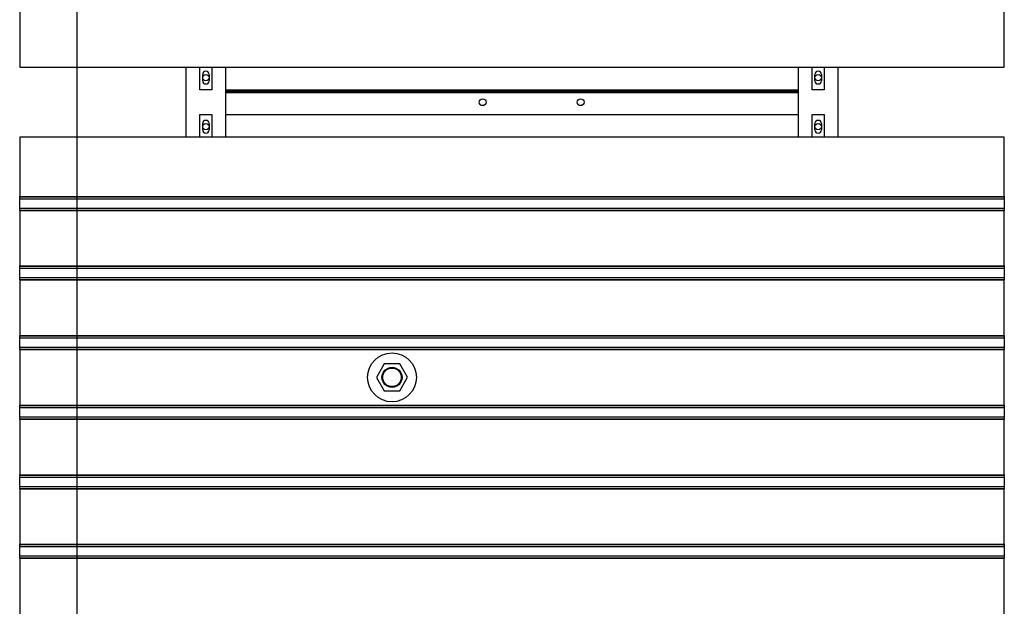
# Model space of a CAD drawing. Extents: x -89225 to 110569, y 13360 to 87647.
# Tile 244 of 256: x 41778 to 43788, y 60341 to 61538. Entities that reach past the tile are written whole.
import ezdxf

# ---------------------------------------------------------------- set-up
doc = ezdxf.new("R2010")
doc.units = 0
doc.layers.add('Iv-Lines 035', color=4, linetype='Continuous')

# ---------------------------------------------------------------- blocks, each defined once
blk = doc.blocks.new('Leidingwerk beluchtingsinstallatie')
blk.add_line((1289216.7, -940954.4), (1289216.7, -946483.4))
blk = doc.blocks.new('Beluchtingselementen Bosman')
for p, q in [((1281289.4, -876500.4), (1281289.4, -876621.1)), ((1283299.4, -876621.1), (1283299.4, -876500.4)), ((1281289.4, -876621.1), (1283299.4, -876621.1)), ((1281629.4, -876764.3), (1281629.4, -876621.1)), ((1281656.9, -876667.7), (1281656.9, -876621.1)), ((1281681.9, -876621.1), (1281681.9, -876667.7)), ((1281709.4, -876621.1), (1281709.4, -876764.3)), ((1282879.4, -876764.3), (1282879.4, -876621.1)), ((1282906.9, -876667.7), (1282906.9, -876621.1)), ((1282931.9, -876621.1), (1282931.9, -876667.7)), ((1282959.4, -876621.1), (1282959.4, -876764.3)), ((1281662.9, -876649.1), (1281662.9, -876636.1)), ((1281675.9, -876636.1), (1281675.9, -876649.1)), ((1282912.9, -876649.1), (1282912.9, -876636.1)), ((1282925.9, -876636.1), (1282925.9, -876649.1)), ((1281681.9, -876667.7), (1281656.9, -876667.7)), ((1281709.4, -876667.8), (1282879.4, -876667.8)), ((1282879.4, -876670.8), (1281709.4, -876670.8)), ((1282879.4, -876673.8), (1281709.4, -876673.8)), ((1281709.4, -876673.8), (1281709.4, -876717.8)), ((1282879.4, -876717.8), (1282879.4, -876673.8)), ((1282931.9, -876667.7), (1282906.9, -876667.7)), ((1281656.9, -876764.3), (1281656.9, -876717.7)), ((1281656.9, -876717.7), (1281681.9, -876717.7)), ((1281681.9, -876717.7), (1281681.9, -876764.3)), ((1281709.4, -876717.8), (1282879.4, -876717.8)), ((1282906.9, -876764.3), (1282906.9, -876717.7)), ((1282906.9, -876717.7), (1282931.9, -876717.7)), ((1282931.9, -876717.7), (1282931.9, -876764.3)), ((1281662.9, -876749.3), (1281662.9, -876736.3)), ((1281675.9, -876736.3), (1281675.9, -876749.3)), ((1282912.9, -876749.3), (1282912.9, -876736.3)), ((1282925.9, -876736.3), (1282925.9, -876749.3)), ((1283299.4, -876764.3), (1281289.4, -876764.3)), ((1281289.4, -876764.3), (1281289.4, -876885)), ((1283299.4, -876885), (1283299.4, -876764.3)), ((1281289.4, -876885), (1283299.4, -876885)), ((1281289.4, -876885.7), (1281289.4, -876885)), ((1281289.4, -876885.7), (1283299.4, -876885.7)), ((1281289.4, -876888.5), (1281289.4, -876885.7)), ((1281289.4, -876888.5), (1281289.4, -876889.7)), ((1281289.4, -876889.7), (1283299.4, -876889.7)), ((1281289.4, -876891.3), (1281289.4, -876889.7)), ((1281289.4, -876907.3), (1281289.4, -876891.3)), ((1283299.4, -876885), (1283299.4, -876885.7)), ((1283299.4, -876885.7), (1283299.4, -876888.5)), ((1283299.4, -876889.7), (1283299.4, -876888.5)), ((1283299.4, -876889.7), (1283299.4, -876891.3)), ((1283299.4, -876891.3), (1283299.4, -876907.3)), ((1281289.4, -876908.8), (1281289.4, -876907.3)), ((1281289.4, -876908.8), (1283299.4, -876908.8)), ((1281289.4, -876908.8), (1281289.4, -876910.1)), ((1281289.4, -876912.9), (1281289.4, -876910.1)), ((1281289.4, -876912.9), (1283299.4, -876912.9)), ((1281289.4, -876913.6), (1281289.4, -876912.9)), ((1281289.4, -876913.6), (1283299.4, -876913.6)), ((1281289.4, -876913.6), (1281289.4, -877027)), ((1283299.4, -876907.3), (1283299.4, -876908.8)), ((1283299.4, -876910.1), (1283299.4, -876908.8)), ((1283299.4, -876910.1), (1283299.4, -876912.9)), ((1283299.4, -876912.9), (1283299.4, -876913.6)), ((1283299.4, -877027), (1283299.4, -876913.6)), ((1281289.4, -877027), (1283299.4, -877027)), ((1281289.4, -877027.7), (1281289.4, -877027)), ((1281289.4, -877027.7), (1283299.4, -877027.7)), ((1281289.4, -877030.5), (1281289.4, -877027.7)), ((1281289.4, -877030.5), (1281289.4, -877031.7)), ((1281289.4, -877031.7), (1283299.4, -877031.7)), ((1281289.4, -877033.3), (1281289.4, -877031.7)), ((1281289.4, -877049.3), (1281289.4, -877033.3)), ((1283299.4, -877027), (1283299.4, -877027.7)), ((1283299.4, -877027.7), (1283299.4, -877030.5)), ((1283299.4, -877031.7), (1283299.4, -877030.5)), ((1283299.4, -877031.7), (1283299.4, -877033.3)), ((1283299.4, -877033.3), (1283299.4, -877049.3)), ((1281289.4, -877050.8), (1281289.4, -877049.3)), ((1281289.4, -877050.8), (1283299.4, -877050.8)), ((1281289.4, -877050.8), (1281289.4, -877052.1)), ((1281289.4, -877054.9), (1281289.4, -877052.1)), ((1281289.4, -877054.9), (1283299.4, -877054.9)), ((1281289.4, -877055.6), (1281289.4, -877054.9)), ((1281289.4, -877055.6), (1283299.4, -877055.6)), ((1281289.4, -877055.6), (1281289.4, -877169)), ((1283299.4, -877049.3), (1283299.4, -877050.8)), ((1283299.4, -877052.1), (1283299.4, -877050.8)), ((1283299.4, -877052.1), (1283299.4, -877054.9)), ((1283299.4, -877054.9), (1283299.4, -877055.6)), ((1283299.4, -877169), (1283299.4, -877055.6)), ((1281289.4, -877169), (1283299.4, -877169)), ((1281289.4, -877169.7), (1281289.4, -877169)), ((1281289.4, -877169.7), (1283299.4, -877169.7)), ((1281289.4, -877172.5), (1281289.4, -877169.7)), ((1281289.4, -877172.5), (1281289.4, -877173.7)), ((1281289.4, -877173.7), (1283299.4, -877173.7)), ((1281289.4, -877175.3), (1281289.4, -877173.7)), ((1281289.4, -877191.3), (1281289.4, -877175.3)), ((1283299.4, -877169), (1283299.4, -877169.7)), ((1283299.4, -877169.7), (1283299.4, -877172.5)), ((1283299.4, -877173.7), (1283299.4, -877172.5)), ((1283299.4, -877173.7), (1283299.4, -877175.3)), ((1283299.4, -877175.3), (1283299.4, -877191.3)), ((1281289.4, -877192.8), (1281289.4, -877191.3)), ((1281289.4, -877192.8), (1283299.4, -877192.8)), ((1281289.4, -877192.8), (1281289.4, -877194.1)), ((1281289.4, -877196.9), (1281289.4, -877194.1)), ((1281289.4, -877196.9), (1283299.4, -877196.9)), ((1281289.4, -877197.6), (1281289.4, -877196.9)), ((1281289.4, -877197.6), (1283299.4, -877197.6)), ((1281289.4, -877197.6), (1281289.4, -877311)), ((1283299.4, -877191.3), (1283299.4, -877192.8)), ((1283299.4, -877194.1), (1283299.4, -877192.8)), ((1283299.4, -877194.1), (1283299.4, -877196.9)), ((1283299.4, -877196.9), (1283299.4, -877197.6)), ((1283299.4, -877311), (1283299.4, -877197.6)), ((1282033.4, -877226.8), (1282017.6, -877254.4)), ((1282065.2, -877226.7), (1282033.4, -877226.8)), ((1282081.2, -877254.2), (1282065.2, -877226.7)), ((1282017.6, -877254.4), (1282033.6, -877281.9)), ((1282065.4, -877281.8), (1282081.2, -877254.2)), ((1282033.6, -877281.9), (1282065.4, -877281.8)), ((1281289.4, -877311), (1283299.4, -877311)), ((1281289.4, -877311.7), (1281289.4, -877311)), ((1281289.4, -877311.7), (1283299.4, -877311.7)), ((1281289.4, -877314.5), (1281289.4, -877311.7)), ((1281289.4, -877314.5), (1281289.4, -877315.7)), ((1281289.4, -877315.7), (1283299.4, -877315.7)), ((1281289.4, -877317.3), (1281289.4, -877315.7)), ((1281289.4, -877333.3), (1281289.4, -877317.3)), ((1283299.4, -877311), (1283299.4, -877311.7)), ((1283299.4, -877311.7), (1283299.4, -877314.5)), ((1283299.4, -877315.7), (1283299.4, -877314.5)), ((1283299.4, -877315.7), (1283299.4, -877317.3)), ((1283299.4, -877317.3), (1283299.4, -877333.3)), ((1281289.4, -877334.8), (1281289.4, -877333.3)), ((1281289.4, -877334.8), (1283299.4, -877334.8)), ((1281289.4, -877334.8), (1281289.4, -877336.1)), ((1281289.4, -877338.9), (1281289.4, -877336.1)), ((1281289.4, -877338.9), (1283299.4, -877338.9)), ((1281289.4, -877339.6), (1281289.4, -877338.9)), ((1281289.4, -877339.6), (1283299.4, -877339.6)), ((1281289.4, -877339.6), (1281289.4, -877453)), ((1283299.4, -877333.3), (1283299.4, -877334.8)), ((1283299.4, -877336.1), (1283299.4, -877334.8)), ((1283299.4, -877336.1), (1283299.4, -877338.9)), ((1283299.4, -877338.9), (1283299.4, -877339.6)), ((1283299.4, -877453), (1283299.4, -877339.6)), ((1281289.4, -877453), (1283299.4, -877453)), ((1281289.4, -877453.7), (1281289.4, -877453)), ((1281289.4, -877453.7), (1283299.4, -877453.7)), ((1281289.4, -877456.5), (1281289.4, -877453.7)), ((1281289.4, -877456.5), (1281289.4, -877457.7)), ((1281289.4, -877457.7), (1283299.4, -877457.7)), ((1281289.4, -877459.3), (1281289.4, -877457.7)), ((1281289.4, -877475.3), (1281289.4, -877459.3)), ((1283299.4, -877453), (1283299.4, -877453.7)), ((1283299.4, -877453.7), (1283299.4, -877456.5)), ((1283299.4, -877457.7), (1283299.4, -877456.5)), ((1283299.4, -877457.7), (1283299.4, -877459.3)), ((1283299.4, -877459.3), (1283299.4, -877475.3)), ((1281289.4, -877476.8), (1281289.4, -877475.3)), ((1281289.4, -877476.8), (1283299.4, -877476.8)), ((1281289.4, -877476.8), (1281289.4, -877478.1)), ((1281289.4, -877480.9), (1281289.4, -877478.1)), ((1281289.4, -877480.9), (1283299.4, -877480.9)), ((1281289.4, -877481.6), (1281289.4, -877480.9)), ((1281289.4, -877481.6), (1283299.4, -877481.6)), ((1281289.4, -877481.6), (1281289.4, -877595)), ((1283299.4, -877475.3), (1283299.4, -877476.8)), ((1283299.4, -877478.1), (1283299.4, -877476.8)), ((1283299.4, -877478.1), (1283299.4, -877480.9)), ((1283299.4, -877480.9), (1283299.4, -877481.6)), ((1283299.4, -877595), (1283299.4, -877481.6)), ((1281289.4, -877595), (1283299.4, -877595)), ((1281289.4, -877595.7), (1281289.4, -877595)), ((1281289.4, -877595.7), (1283299.4, -877595.7)), ((1281289.4, -877598.5), (1281289.4, -877595.7)), ((1281289.4, -877598.5), (1281289.4, -877599.7)), ((1281289.4, -877599.7), (1283299.4, -877599.7)), ((1281289.4, -877601.3), (1281289.4, -877599.7)), ((1281289.4, -877617.3), (1281289.4, -877601.3)), ((1283299.4, -877595), (1283299.4, -877595.7)), ((1283299.4, -877595.7), (1283299.4, -877598.5)), ((1283299.4, -877599.7), (1283299.4, -877598.5)), ((1283299.4, -877599.7), (1283299.4, -877601.3)), ((1283299.4, -877601.3), (1283299.4, -877617.3)), ((1281289.4, -877618.8), (1281289.4, -877617.3)), ((1281289.4, -877618.8), (1283299.4, -877618.8)), ((1281289.4, -877618.8), (1281289.4, -877620.1)), ((1281289.4, -877622.9), (1281289.4, -877620.1)), ((1281289.4, -877622.9), (1283299.4, -877622.9)), ((1281289.4, -877623.6), (1281289.4, -877622.9)), ((1281289.4, -877623.6), (1283299.4, -877623.6)), ((1281289.4, -877623.6), (1281289.4, -877771.1)), ((1283299.4, -877617.3), (1283299.4, -877618.8)), ((1283299.4, -877620.1), (1283299.4, -877618.8)), ((1283299.4, -877620.1), (1283299.4, -877622.9)), ((1283299.4, -877622.9), (1283299.4, -877623.6)), ((1283299.4, -877771.1), (1283299.4, -877623.6))]:
    blk.add_line(p, q)
for centre, radius in [((1281669.4, -876642.8), 6.5), ((1282919.4, -876642.8), 6.5), ((1282234.4, -876692.8), 7), ((1282434.4, -876692.8), 7), ((1281669.4, -876742.8), 6.5), ((1282919.4, -876742.8), 6.5), ((1282049.4, -877254.3), 50), ((1282049.4, -877254.3), 20.5), ((1282049.4, -877254.3), 19)]:
    blk.add_circle(centre, radius)
for centre, start, end in [((1281669.4, -876636.1), 360, 180), ((1282919.4, -876636.1), 0, 180), ((1281669.4, -876649.1), 180, 360), ((1282919.4, -876649.1), 180, 0), ((1281669.4, -876736.3), 0, 180), ((1282919.4, -876736.3), 360, 180), ((1281669.4, -876749.3), 180, 0), ((1282919.4, -876749.3), 180, 360)]:
    blk.add_arc(centre, 6.5, start, end)

msp = doc.modelspace()

# ---------------------------------------------------------------- block references
at = {"layer": 'Iv-Lines 035'}
for name, p in [('Leidingwerk beluchtingsinstallatie', (-1247321.4, 1004233.5)), ('Beluchtingselementen Bosman', (-1239510.9, 938062.2))]:
    msp.add_blockref(name, p, dxfattribs=at)

doc.saveas('drawing.dxf')
